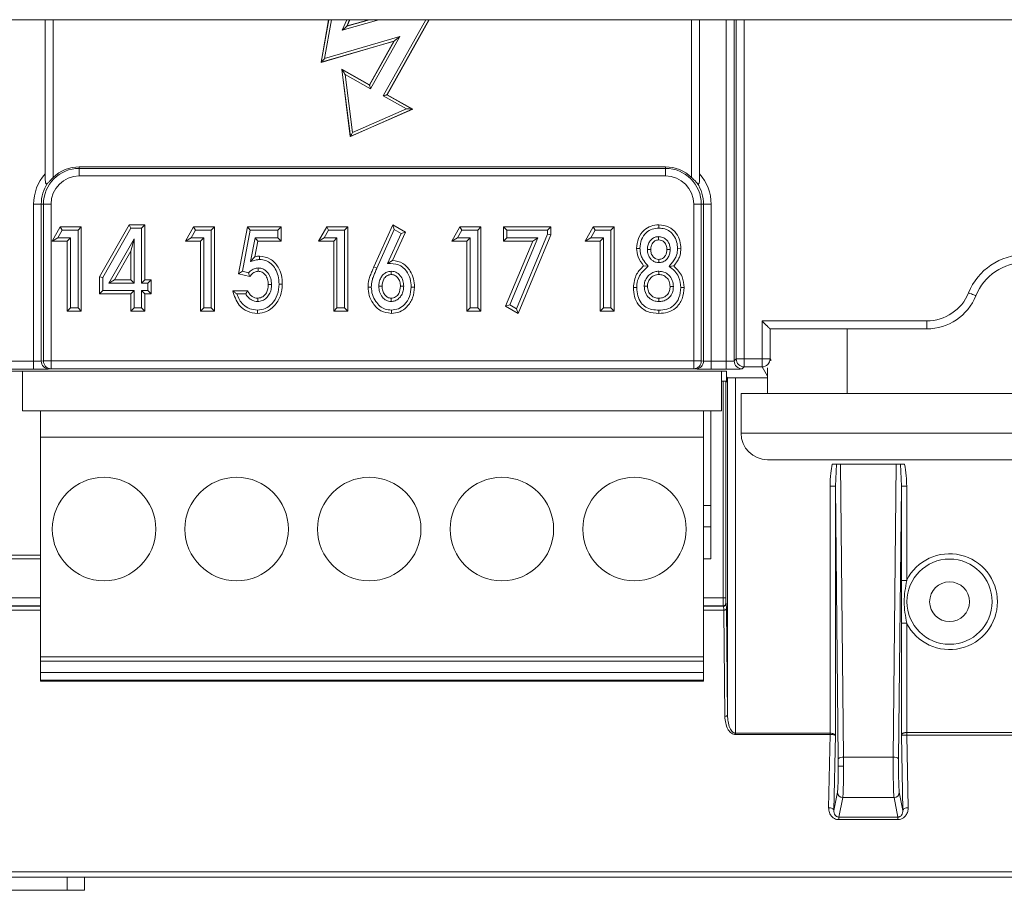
# Model space of a CAD drawing. Header units: millimetres. Extents: x 240 to 2023, y 154 to 1434.
# Tile 16 of 51: x 371 to 408, y 575 to 608. Entities that reach past the tile are written whole.
import ezdxf

# ---------------------------------------------------------------- set-up
doc = ezdxf.new("R2010")
doc.units = ezdxf.units.MM
doc.header["$LTSCALE"] = 7.5

msp = doc.modelspace()

# ---------------------------------------------------------------- linework, layer by layer
at = {"color": 7, "linetype": 'Continuous', "lineweight": 15}
for p, q in [((549.997, 607.863), (259.997, 607.863)), ((372.121, 607.863), (372.121, 602.053)), ((382.806, 607.863), (382.521, 606.256)), ((383.507, 607.629), (383.603, 607.863)), ((384.319, 607.863), (383.507, 607.629)), ((385.011, 605.033), (386.598, 607.863)), ((396.793, 602.053), (396.793, 607.863)), ((383.495, 607.618), (383.507, 607.629)), ((382.521, 606.256), (385.267, 607.049)), ((385.281, 607.06), (382.53, 606.266)), ((382.656, 606.406), (385.488, 607.224)), ((385.267, 607.049), (384.346, 605.406)), ((384.348, 605.396), (385.281, 607.06)), ((385.488, 607.224), (384.387, 605.26)), ((385.281, 607.06), (385.267, 607.049)), ((382.53, 606.266), (382.521, 606.256)), ((384.346, 605.406), (383.3, 605.993)), ((383.308, 605.98), (383.3, 605.993)), ((383.3, 605.993), (383.625, 603.456)), ((383.308, 605.98), (384.348, 605.396)), ((383.631, 603.466), (383.308, 605.98)), ((384.387, 605.26), (383.433, 605.795)), ((383.433, 605.795), (383.713, 603.611)), ((384.348, 605.396), (384.346, 605.406)), ((385.737, 604.503), (384.865, 604.992)), ((385.001, 605.03), (385.011, 605.033)), ((385.001, 605.03), (385.96, 604.493)), ((385.976, 604.492), (385.011, 605.033)), ((383.625, 603.456), (385.976, 604.492)), ((385.96, 604.493), (383.631, 603.466)), ((383.713, 603.611), (385.737, 604.503)), ((385.96, 604.493), (385.976, 604.492)), ((383.631, 603.466), (383.625, 603.456)), ((373.407, 602.259), (373.407, 602.316)), ((395.507, 602.316), (373.407, 602.316)), ((373.407, 602.259), (373.407, 601.972)), ((373.407, 602.259), (395.507, 602.259)), ((395.507, 602.259), (395.507, 602.316)), ((395.507, 602.259), (395.507, 601.972)), ((395.507, 601.972), (373.407, 601.972)), ((371.685, 594.991), (371.685, 600.908)), ((371.972, 600.908), (371.685, 600.908)), ((371.972, 600.908), (371.972, 594.998)), ((372.056, 600.908), (371.972, 600.908)), ((372.056, 595.003), (372.056, 600.908)), ((372.056, 600.908), (372.343, 600.908)), ((372.343, 600.908), (372.343, 595.003)), ((396.571, 595.003), (396.571, 600.908)), ((396.858, 600.908), (396.571, 600.908)), ((396.858, 600.908), (396.858, 595.003)), ((396.858, 600.908), (396.942, 600.908)), ((396.942, 594.998), (396.942, 600.908)), ((397.229, 600.908), (396.942, 600.908)), ((397.229, 600.908), (397.229, 594.991)), ((372.383, 599.521), (372.689, 600.05)), ((372.597, 599.645), (372.76, 599.927)), ((372.76, 599.927), (372.689, 600.05)), ((372.689, 600.05), (373.482, 600.05)), ((372.76, 599.927), (373.358, 599.927)), ((373.358, 599.927), (373.482, 600.05)), ((373.358, 599.927), (373.358, 596.999)), ((373.482, 600.05), (373.482, 596.875)), ((374.166, 598.176), (375.283, 600.132)), ((374.289, 598.143), (375.355, 600.008)), ((375.355, 600.008), (375.283, 600.132)), ((375.283, 600.132), (375.875, 600.132)), ((375.355, 600.008), (375.752, 600.008)), ((375.752, 600.008), (375.875, 600.132)), ((375.752, 600.008), (375.752, 597.932)), ((375.875, 600.132), (375.875, 598.056)), ((377.406, 599.521), (377.712, 600.05)), ((377.62, 599.645), (377.783, 599.927)), ((377.783, 599.927), (377.712, 600.05)), ((377.712, 600.05), (378.505, 600.05)), ((377.783, 599.927), (378.381, 599.927)), ((378.381, 599.927), (378.505, 600.05)), ((378.381, 599.927), (378.381, 596.999)), ((378.505, 600.05), (378.505, 596.875)), ((379.414, 598.289), (379.744, 600.05)), ((379.556, 598.379), (379.846, 599.927)), ((379.846, 599.927), (379.744, 600.05)), ((379.744, 600.05), (381.02, 600.05)), ((379.846, 599.927), (380.897, 599.927)), ((380.897, 599.927), (381.02, 600.05)), ((380.897, 599.927), (380.897, 599.645)), ((381.02, 600.05), (381.02, 599.521)), ((382.429, 599.521), (382.735, 600.05)), ((382.643, 599.645), (382.806, 599.927)), ((382.806, 599.927), (382.735, 600.05)), ((382.735, 600.05), (383.528, 600.05)), ((382.806, 599.927), (383.404, 599.927)), ((383.404, 599.927), (383.528, 600.05)), ((383.404, 599.927), (383.404, 596.999)), ((383.528, 600.05), (383.528, 596.875)), ((384.515, 598.547), (385.226, 600.132)), ((384.627, 598.496), (385.283, 599.957)), ((385.283, 599.957), (385.226, 600.132)), ((385.226, 600.132), (385.699, 599.861)), ((385.283, 599.957), (385.541, 599.81)), ((387.452, 599.521), (387.758, 600.05)), ((387.666, 599.645), (387.829, 599.927)), ((387.829, 599.927), (387.758, 600.05)), ((387.758, 600.05), (388.551, 600.05)), ((387.829, 599.927), (388.427, 599.927)), ((388.427, 599.927), (388.551, 600.05)), ((388.427, 599.927), (388.427, 596.999)), ((388.551, 600.05), (388.551, 596.875)), ((389.521, 599.927), (389.397, 600.05)), ((389.397, 600.05), (391.188, 600.05)), ((389.397, 599.521), (389.397, 600.05)), ((389.521, 599.927), (391.065, 599.927)), ((389.521, 599.645), (389.521, 599.927)), ((391.065, 599.927), (391.188, 600.05)), ((391.065, 599.927), (391.065, 599.779)), ((391.188, 600.05), (391.188, 599.755)), ((392.475, 599.521), (392.781, 600.05)), ((392.689, 599.645), (392.852, 599.927)), ((392.852, 599.927), (392.781, 600.05)), ((392.781, 600.05), (393.574, 600.05)), ((392.852, 599.927), (393.45, 599.927)), ((393.45, 599.927), (393.574, 600.05)), ((393.45, 599.927), (393.45, 596.999)), ((393.574, 600.05), (393.574, 596.875)), ((395.259, 600.008), (395.259, 600.132)), ((372.597, 599.645), (372.383, 599.521)), ((373.076, 599.645), (372.597, 599.645)), ((373.076, 599.645), (372.952, 599.521)), ((373.076, 596.999), (373.076, 599.645)), ((375.469, 599.601), (374.516, 597.932)), ((375.469, 599.601), (375.346, 599.136)), ((375.469, 597.932), (375.469, 599.601)), ((377.62, 599.645), (377.406, 599.521)), ((378.099, 599.645), (377.62, 599.645)), ((378.099, 599.645), (377.976, 599.521)), ((378.099, 596.999), (378.099, 599.645)), ((380.032, 599.645), (379.865, 598.743)), ((380.897, 599.645), (380.032, 599.645)), ((380.032, 599.645), (380.134, 599.521)), ((380.897, 599.645), (381.02, 599.521)), ((382.643, 599.645), (382.429, 599.521)), ((383.122, 599.645), (382.643, 599.645)), ((383.122, 599.645), (382.999, 599.521)), ((383.122, 596.999), (383.122, 599.645)), ((385.541, 599.81), (385.03, 598.671)), ((385.699, 599.861), (385.218, 598.788)), ((385.541, 599.81), (385.699, 599.861)), ((387.666, 599.645), (387.452, 599.521)), ((388.145, 599.645), (387.666, 599.645)), ((388.145, 599.645), (388.022, 599.521)), ((388.145, 596.999), (388.145, 599.645)), ((389.521, 599.645), (389.397, 599.521)), ((390.691, 599.645), (389.521, 599.645)), ((389.637, 597.114), (390.691, 599.645)), ((391.065, 599.779), (389.895, 596.97)), ((391.188, 599.755), (389.956, 596.794)), ((390.691, 599.645), (390.506, 599.521)), ((391.065, 599.779), (391.188, 599.755)), ((392.689, 599.645), (392.475, 599.521)), ((393.168, 599.645), (392.689, 599.645)), ((393.168, 599.645), (393.045, 599.521)), ((393.168, 596.999), (393.168, 599.645)), ((395.246, 599.686), (395.247, 599.562)), ((372.952, 599.521), (372.383, 599.521)), ((372.952, 596.875), (372.952, 599.521)), ((377.976, 599.521), (377.406, 599.521)), ((377.976, 596.875), (377.976, 599.521)), ((380.134, 599.521), (380.024, 598.921)), ((381.02, 599.521), (380.134, 599.521)), ((382.999, 599.521), (382.429, 599.521)), ((382.999, 596.875), (382.999, 599.521)), ((388.022, 599.521), (387.452, 599.521)), ((388.022, 596.875), (388.022, 599.521)), ((390.506, 599.521), (389.397, 599.521)), ((389.481, 597.06), (390.506, 599.521)), ((393.045, 599.521), (392.475, 599.521)), ((393.045, 596.875), (393.045, 599.521)), ((394.826, 599.201), (394.95, 599.201)), ((395.684, 599.206), (395.56, 599.206)), ((395.966, 599.232), (396.089, 599.233)), ((375.346, 599.136), (374.728, 598.056)), ((375.346, 598.056), (375.346, 599.136)), ((379.865, 598.743), (380.024, 598.921)), ((385.03, 598.671), (385.218, 598.788)), ((395.254, 598.706), (395.255, 598.829)), ((380.152, 598.505), (380.154, 598.381)), ((384.627, 598.496), (384.515, 598.547)), ((394.858, 598.573), (394.684, 598.585)), ((395.641, 598.566), (395.817, 598.585)), ((374.289, 598.143), (374.166, 598.176)), ((374.166, 597.527), (374.166, 598.176)), ((374.289, 597.65), (374.289, 598.143)), ((374.516, 597.932), (374.728, 598.056)), ((374.728, 598.056), (375.346, 598.056)), ((375.469, 597.932), (375.346, 598.056)), ((375.752, 597.932), (375.875, 598.056)), ((375.875, 598.056), (376.119, 598.056)), ((375.996, 597.932), (376.119, 598.056)), ((376.119, 598.056), (376.119, 597.527)), ((379.556, 598.379), (379.414, 598.289)), ((379.83, 598.179), (379.414, 598.289)), ((379.785, 598.318), (379.556, 598.379)), ((385.161, 598.383), (385.162, 598.259)), ((395.262, 598.383), (395.262, 598.259)), ((374.516, 597.932), (375.469, 597.932)), ((375.752, 597.932), (375.996, 597.932)), ((375.996, 597.932), (375.996, 597.65)), ((380.655, 597.879), (380.532, 597.879)), ((380.938, 597.899), (381.061, 597.899)), ((384.416, 597.785), (384.293, 597.787)), ((384.699, 597.815), (384.822, 597.815)), ((385.638, 597.815), (385.514, 597.815)), ((385.92, 597.782), (386.043, 597.782)), ((394.422, 597.765), (394.298, 597.765)), ((394.704, 597.816), (394.827, 597.816)), ((395.806, 597.804), (395.682, 597.803)), ((396.088, 597.765), (396.211, 597.765)), ((374.289, 597.65), (374.166, 597.527)), ((375.346, 597.527), (374.166, 597.527)), ((375.469, 597.65), (374.289, 597.65)), ((375.469, 597.65), (375.346, 597.527)), ((375.346, 596.875), (375.346, 597.527)), ((375.469, 596.999), (375.469, 597.65)), ((375.752, 597.65), (375.875, 597.527)), ((375.996, 597.65), (375.752, 597.65)), ((375.752, 597.65), (375.752, 596.999)), ((376.119, 597.527), (375.875, 597.527)), ((375.875, 597.527), (375.875, 596.875)), ((375.996, 597.65), (376.119, 597.527)), ((379.189, 597.649), (379.758, 597.649)), ((379.347, 597.525), (379.681, 597.525)), ((380.136, 597.24), (380.136, 597.364)), ((385.164, 597.24), (385.164, 597.364)), ((395.258, 597.24), (395.257, 597.364)), ((373.076, 596.999), (372.952, 596.875)), ((373.358, 596.999), (373.076, 596.999)), ((373.358, 596.999), (373.482, 596.875)), ((375.469, 596.999), (375.346, 596.875)), ((375.752, 596.999), (375.469, 596.999)), ((375.752, 596.999), (375.875, 596.875)), ((378.099, 596.999), (377.976, 596.875)), ((378.381, 596.999), (378.099, 596.999)), ((378.381, 596.999), (378.505, 596.875)), ((383.122, 596.999), (382.999, 596.875)), ((383.404, 596.999), (383.122, 596.999)), ((383.404, 596.999), (383.528, 596.875)), ((388.145, 596.999), (388.022, 596.875)), ((388.427, 596.999), (388.145, 596.999)), ((388.427, 596.999), (388.551, 596.875)), ((389.637, 597.114), (389.481, 597.06)), ((389.956, 596.794), (389.481, 597.06)), ((389.895, 596.97), (389.637, 597.114)), ((389.895, 596.97), (389.956, 596.794)), ((393.168, 596.999), (393.045, 596.875)), ((393.45, 596.999), (393.168, 596.999)), ((393.45, 596.999), (393.574, 596.875)), ((373.482, 596.875), (372.952, 596.875)), ((375.875, 596.875), (375.346, 596.875)), ((378.505, 596.875), (377.976, 596.875)), ((383.528, 596.875), (382.999, 596.875)), ((385.172, 596.917), (385.173, 596.794)), ((388.551, 596.875), (388.022, 596.875)), ((393.574, 596.875), (393.045, 596.875)), ((395.261, 596.917), (395.261, 596.794)), ((399.148, 596.508), (405.357, 596.508)), ((399.148, 595.078), (399.148, 596.508)), ((399.448, 596.208), (399.448, 595.078)), ((405.357, 596.208), (399.448, 596.208)), ((405.357, 596.208), (405.357, 596.508)), ((398.1, 595.001), (398.177, 595.078)), ((398.177, 595.078), (398.477, 595.078)), ((398.477, 595.078), (399.148, 595.078)), ((398.477, 594.778), (398.477, 595.078)), ((399.448, 595.078), (399.148, 595.078)), ((399.148, 594.778), (399.148, 595.078)), ((370.493, 594.991), (371.685, 594.991)), ((371.685, 594.991), (371.685, 594.691)), ((371.972, 594.998), (372.056, 595.003)), ((372.056, 595.003), (372.343, 595.003)), ((372.343, 594.703), (372.259, 594.698)), ((372.343, 595.003), (396.571, 595.003)), ((372.343, 595.003), (372.343, 594.703)), ((396.571, 594.703), (372.343, 594.703)), ((396.571, 594.703), (396.571, 595.003)), ((396.858, 595.003), (396.571, 595.003)), ((396.655, 594.698), (396.571, 594.703)), ((396.858, 595.003), (396.942, 594.998)), ((397.229, 594.991), (397.229, 594.691)), ((397.229, 594.991), (397.8, 594.991)), ((397.8, 594.991), (397.8, 594.691)), ((398.477, 594.778), (398.4, 594.701)), ((399.148, 594.778), (398.477, 594.778)), ((399.357, 594.429), (399.148, 594.778)), ((399.357, 593.778), (399.357, 594.745)), ((304.686, 594.618), (397.807, 594.618)), ((371.685, 594.691), (370.493, 594.691)), ((371.259, 594.618), (371.259, 593.122)), ((397.8, 594.691), (397.229, 594.691)), ((397.619, 594.618), (397.619, 593.122)), ((397.807, 594.618), (397.807, 594.405)), ((397.807, 594.405), (397.843, 594.37)), ((397.807, 594.405), (397.807, 594.205)), ((397.843, 581.652), (397.843, 594.37)), ((398.143, 594.364), (399.357, 594.364)), ((398.143, 594.364), (398.143, 580.971)), ((397.68, 594.234), (397.619, 594.234)), ((397.68, 586.069), (397.68, 594.234)), ((397.78, 594.232), (397.78, 586.069)), ((397.807, 594.205), (397.78, 594.232)), ((398.357, 592.278), (398.357, 593.778)), ((448.357, 593.778), (398.357, 593.778)), ((371.259, 593.122), (371.939, 593.122)), ((371.939, 593.122), (371.939, 592.122)), ((371.939, 593.122), (396.939, 593.122)), ((396.939, 593.122), (396.939, 592.122)), ((396.939, 593.122), (397.619, 593.122)), ((397.217, 587.548), (397.217, 593.122)), ((371.939, 592.122), (396.939, 592.122)), ((371.939, 583.852), (371.939, 592.122)), ((396.939, 592.122), (396.939, 583.852)), ((398.357, 592.278), (410.607, 592.278)), ((410.607, 591.278), (399.357, 591.278)), ((404.523, 591.113), (401.792, 591.113)), ((401.952, 591.11), (401.914, 590.281)), ((402.106, 591.107), (402.219, 580.063)), ((402.106, 591.107), (404.209, 591.107)), ((404.096, 580.063), (404.209, 591.107)), ((404.401, 590.281), (404.362, 591.11)), ((401.714, 590.281), (401.914, 590.281)), ((401.714, 580.971), (401.714, 590.281)), ((402.019, 580.007), (401.914, 590.281)), ((401.914, 590.281), (401.914, 580.891)), ((404.401, 590.281), (404.296, 580.007)), ((404.401, 586.731), (404.401, 590.281)), ((404.401, 590.281), (404.601, 590.281)), ((404.601, 590.281), (404.601, 586.731)), ((396.939, 589.548), (397.217, 589.548)), ((370.379, 587.678), (371.939, 587.678)), ((371.939, 587.548), (370.379, 587.548)), ((397.217, 587.548), (396.939, 587.548)), ((404.401, 586.731), (404.601, 586.731)), ((397.78, 586.069), (397.68, 586.069)), ((397.783, 585.869), (397.797, 585.856)), ((370.379, 585.756), (371.939, 585.756)), ((396.939, 585.756), (397.697, 585.756)), ((397.697, 585.756), (397.683, 585.769)), ((397.743, 581.602), (397.702, 585.606)), ((397.802, 585.656), (397.843, 581.652)), ((404.401, 580.891), (404.401, 585.122)), ((404.401, 585.122), (404.601, 585.122)), ((404.601, 585.122), (404.601, 580.998)), ((371.939, 583.852), (396.939, 583.852)), ((371.939, 583.852), (371.939, 583.686)), ((396.939, 583.686), (371.939, 583.686)), ((371.939, 583.686), (371.939, 583.26)), ((396.939, 583.852), (396.939, 583.686)), ((396.939, 583.686), (396.939, 583.26)), ((371.939, 583.26), (396.939, 583.26)), ((371.939, 583.26), (371.939, 582.964)), ((396.939, 582.964), (396.939, 583.26)), ((371.939, 582.964), (396.939, 582.964)), ((371.939, 582.964), (371.939, 582.931)), ((371.939, 582.931), (396.939, 582.931)), ((396.939, 582.964), (396.939, 582.931)), ((398.143, 580.971), (398.143, 580.921)), ((398.143, 580.971), (401.713, 580.971)), ((401.713, 580.971), (401.713, 580.921)), ((401.713, 580.971), (401.714, 580.971)), ((404.601, 580.998), (404.602, 580.998)), ((404.602, 580.998), (442.812, 580.998)), ((404.602, 580.898), (404.602, 580.998)), ((401.713, 580.921), (398.143, 580.921)), ((401.657, 578.16), (401.713, 580.921)), ((401.714, 580.921), (401.713, 580.921)), ((401.914, 580.891), (401.857, 578.06)), ((404.458, 578.06), (404.401, 580.891)), ((404.602, 580.898), (404.601, 580.898)), ((404.602, 580.898), (404.658, 578.16)), ((442.812, 580.898), (404.602, 580.898)), ((402.219, 580.063), (402.221, 579.725)), ((402.219, 580.063), (404.096, 580.063)), ((402.221, 579.725), (402.021, 579.725)), ((401.857, 578.06), (401.992, 578.741)), ((404.323, 578.741), (404.458, 578.06)), ((402.192, 578.544), (402.046, 577.808)), ((404.123, 578.544), (402.192, 578.544)), ((404.269, 577.808), (404.123, 578.544)), ((402.046, 577.808), (404.269, 577.808)), ((402.046, 577.711), (402.046, 577.808)), ((404.269, 577.711), (402.046, 577.711)), ((404.269, 577.711), (404.269, 577.808)), ((285.107, 575.548), (450.721, 575.548)), ((449.408, 575.748), (286.507, 575.748)), ((372.95, 575.548), (372.95, 575.048)), ((373.601, 575.548), (373.601, 575.048)), ((361.601, 575.048), (373.601, 575.048))]:
    msp.add_line(p, q, dxfattribs=at)
at = {"color": 106, "linetype": 'Continuous', "lineweight": 15}
for p, q in [((372.421, 607.863), (372.421, 601.914)), ((382.53, 606.266), (382.813, 607.863)), ((382.915, 607.863), (382.656, 606.406)), ((384.705, 607.863), (383.323, 607.464)), ((383.323, 607.464), (383.488, 607.863)), ((383.495, 607.618), (384.345, 607.863)), ((383.596, 607.863), (383.495, 607.618)), ((384.865, 604.992), (386.475, 607.863)), ((386.59, 607.863), (385.001, 605.03)), ((396.493, 601.914), (396.493, 607.863)), ((397.8, 594.991), (397.8, 607.863)), ((398.1, 607.863), (398.1, 595.001)), ((398.177, 595.078), (398.177, 607.863)), ((398.477, 607.863), (398.477, 595.078)), ((402.357, 596.208), (402.357, 593.778)), ((399.448, 595.078), (399.487, 595.013)), ((399.357, 594.429), (399.357, 594.429)), ((397.217, 588.748), (396.939, 588.748)), ((370.379, 586.069), (371.939, 586.069)), ((396.939, 586.069), (397.68, 586.069)), ((371.939, 585.769), (370.379, 585.769)), ((371.939, 585.606), (370.379, 585.606)), ((397.683, 585.769), (396.939, 585.769)), ((397.702, 585.606), (396.939, 585.606))]:
    msp.add_line(p, q, dxfattribs=at)
at = {"color": 7, "linetype": 'Continuous', "lineweight": 15, "flags": 128}
for points in [[(394.544, 599.242), (394.475, 599.242), (394.42, 599.242)], [(380.2, 598.828), (380.2, 598.897), (380.2, 598.951)], [(407.211, 597.458), (407.206, 597.46), (407.19, 597.467), (407.164, 597.477), (407.13, 597.491), (407.087, 597.508), (407.039, 597.528), (406.987, 597.549), (406.933, 597.571)], [(380.122, 596.917), (380.122, 596.848), (380.122, 596.794)], [(397.802, 585.656), (397.8, 585.646), (397.794, 585.637), (397.785, 585.628), (397.773, 585.621), (397.758, 585.615), (397.74, 585.61), (397.722, 585.607), (397.702, 585.606)], [(397.843, 581.652), (397.841, 581.642), (397.835, 581.633), (397.825, 581.624), (397.813, 581.617), (397.798, 581.611), (397.781, 581.606), (397.762, 581.603), (397.743, 581.602)], [(401.714, 580.971), (401.714, 580.965), (401.714, 580.958), (401.714, 580.952), (401.714, 580.945), (401.714, 580.939), (401.714, 580.933), (401.714, 580.927), (401.714, 580.921)], [(404.601, 580.898), (404.601, 580.909), (404.601, 580.921), (404.601, 580.934), (404.601, 580.946), (404.601, 580.959), (404.601, 580.972), (404.601, 580.985), (404.601, 580.998)], [(401.657, 578.16), (401.695, 578.158), (401.732, 578.152), (401.766, 578.143), (401.796, 578.13), (401.821, 578.115), (401.84, 578.098), (401.852, 578.08), (401.857, 578.06)], [(404.658, 578.16), (404.619, 578.158), (404.582, 578.152), (404.548, 578.143), (404.518, 578.13), (404.493, 578.115), (404.475, 578.098), (404.463, 578.08), (404.458, 578.06)]]:
    msp.add_lwpolyline(points, dxfattribs=at)
at = {"color": 7, "linetype": 'Continuous', "lineweight": 15}
for centre, radius in [((374.339, 588.664), 1.95), ((379.339, 588.664), 1.95), ((384.339, 588.664), 1.95), ((389.339, 588.664), 1.95), ((394.339, 588.664), 1.95), ((406.217, 585.927), 1.606), ((406.217, 585.927), 0.75)]:
    msp.add_circle(centre, radius, dxfattribs=at)
for centre, radius, start, end in [((373.407, 600.908), 1.351, 90, 180), ((373.407, 600.908), 1.408, 90, 134.4379), ((395.507, 600.908), 1.408, 45.5621, 90), ((395.507, 600.908), 1.351, 0, 90), ((373.407, 600.908), 1.722, 138.3143, 180), ((373.407, 600.908), 1.064, 90, 180), ((395.507, 600.908), 1.064, 0, 90), ((395.507, 600.908), 1.722, 0, 41.6857), ((373.407, 600.908), 1.435, 146.591, 180), ((395.507, 600.908), 1.435, 0, 33.409), ((409.065, 596.708), 2.3, 90, 157.9757), ((409.065, 596.708), 2, 90, 157.9757), ((405.357, 598.208), 1.7, 270, 337.9757), ((405.357, 598.208), 2, 270, 337.9757), ((398.477, 595.078), 0.3, 180.0212, 269.9805), ((399.148, 595.078), 0.3, 270.0081, 359.9847), ((372.267, 594.994), 0.295, 179.0941, 268.3538), ((372.351, 594.998), 0.295, 179.0952, 268.3563), ((396.562, 594.998), 0.295, 271.6434, 0.9053), ((396.647, 594.994), 0.295, 271.6464, 0.9049), ((398.4, 595.001), 0.3, 180.0195, 269.9793), ((399.357, 592.278), 1, 180, 270), ((406.217, 585.927), 1.806, 206.4545, 153.5455), ((397.683, 585.869), 0.1, 270.0275, 359.9735), ((397.696, 585.856), 0.1, 270.0189, 359.9821), ((402.177, 579.828), 0.239, 79.9615, 131.4592), ((404.137, 579.828), 0.239, 48.5408, 100.0386), ((402.192, 578.744), 0.2, 180.83, 270.0116), ((404.123, 578.744), 0.2, 269.9884, 359.17)]:
    msp.add_arc(centre, radius, start, end, dxfattribs=at)
for points, knots in [([(383.495, 607.618), (383.494, 607.617), (383.492, 607.616), (383.481, 607.606), (383.465, 607.591), (383.415, 607.546), (383.365, 607.502), (383.323, 607.464)], [0, 0, 0, 0, 0.069642, 0.153589, 0.258185, 0.384883, 1, 1, 1, 1]), ([(385.488, 607.224), (385.438, 607.184), (385.379, 607.137), (385.318, 607.089), (385.299, 607.074), (385.288, 607.066), (385.283, 607.061), (385.282, 607.06), (385.281, 607.06)], [0, 0, 0, 0, 0.628764, 0.755411, 0.857523, 0.912503, 0.959066, 1, 1, 1, 1]), ([(382.656, 606.406), (382.625, 606.372), (382.588, 606.33), (382.551, 606.29), (382.539, 606.276), (382.532, 606.268), (382.53, 606.266), (382.53, 606.266)], [0, 0, 0, 0, 0.591619, 0.718691, 0.827691, 0.919863, 1, 1, 1, 1]), ([(383.433, 605.795), (383.403, 605.84), (383.366, 605.894), (383.33, 605.948), (383.318, 605.965), (383.31, 605.977), (383.309, 605.979), (383.308, 605.98)], [0, 0, 0, 0, 0.611322, 0.738078, 0.843375, 0.928617, 1, 1, 1, 1]), ([(384.387, 605.26), (384.381, 605.279), (384.371, 605.316), (384.359, 605.359), (384.352, 605.383), (384.349, 605.394), (384.349, 605.396), (384.348, 605.396)], [0, 0, 0, 0, 0.309797, 0.615567, 0.758425, 0.885822, 1, 1, 1, 1]), ([(385.001, 605.03), (385, 605.03), (384.997, 605.029), (384.978, 605.024), (384.949, 605.016), (384.909, 605.005), (384.88, 604.996), (384.865, 604.992)], [0, 0, 0, 0, 0.14698, 0.3167, 0.510817, 0.757991, 1, 1, 1, 1]), ([(385.96, 604.493), (385.959, 604.493), (385.957, 604.493), (385.943, 604.494), (385.921, 604.495), (385.856, 604.498), (385.791, 604.501), (385.737, 604.503)], [0, 0, 0, 0, 0.071082, 0.156113, 0.261268, 0.388008, 1, 1, 1, 1]), ([(383.631, 603.466), (383.632, 603.467), (383.633, 603.468), (383.639, 603.48), (383.649, 603.497), (383.672, 603.539), (383.695, 603.58), (383.713, 603.611)], [0, 0, 0, 0, 0.0980597, 0.2102403, 0.3409307, 0.4899697, 1, 1, 1, 1]), ([(372.209, 601.698), (372.202, 601.692), (372.188, 601.679), (372.17, 601.672), (372.157, 601.674), (372.145, 601.686), (372.133, 601.718), (372.122, 601.802), (372.121, 601.92), (372.121, 602.016), (372.121, 602.053)], [0, 0, 0, 0, 0.073418, 0.131369, 0.17935, 0.227222, 0.301491, 0.444953, 0.784542, 1, 1, 1, 1]), ([(372.421, 601.914), (372.374, 601.866), (372.298, 601.789), (372.233, 601.723), (372.209, 601.698)], [0, 0, 0, 0, 0.622523, 1, 1, 1, 1]), ([(396.705, 601.698), (396.673, 601.73), (396.608, 601.798), (396.532, 601.874), (396.493, 601.914)], [0, 0, 0, 0, 0.479954, 1, 1, 1, 1]), ([(396.793, 602.053), (396.793, 601.972), (396.794, 601.851), (396.785, 601.728), (396.769, 601.687), (396.758, 601.674), (396.743, 601.672), (396.725, 601.68), (396.712, 601.692), (396.705, 601.698)], [0, 0, 0, 0, 0.473418, 0.699531, 0.767368, 0.819342, 0.871622, 0.931995, 1, 1, 1, 1]), ([(394.42, 599.242), (394.433, 599.37), (394.458, 599.626), (394.667, 599.932), (394.956, 600.107), (395.158, 600.123), (395.259, 600.132)], [0, 0, 0, 0, 0.280128, 0.559446, 0.779573, 1, 1, 1, 1]), ([(394.544, 599.242), (394.555, 599.355), (394.576, 599.577), (394.754, 599.838), (394.999, 599.987), (395.171, 600.001), (395.259, 600.008)], [0, 0, 0, 0, 0.28768, 0.56297, 0.777205, 1, 1, 1, 1]), ([(395.259, 600.132), (395.387, 600.117), (395.645, 600.088), (395.918, 599.833), (396.064, 599.535), (396.081, 599.334), (396.089, 599.233)], [0, 0, 0, 0, 0.279416, 0.55852, 0.779252, 1, 1, 1, 1]), ([(395.259, 600.008), (395.332, 600.003), (395.477, 599.994), (395.674, 599.892), (395.832, 599.724), (395.944, 599.498), (395.959, 599.321), (395.966, 599.232)], [0, 0, 0, 0, 0.188087, 0.368623, 0.550375, 0.773129, 1, 1, 1, 1]), ([(395.246, 599.686), (395.202, 599.682), (395.108, 599.673), (394.985, 599.599), (394.891, 599.485), (394.834, 599.348), (394.829, 599.248), (394.826, 599.201)], [0, 0, 0, 0, 0.185967, 0.39041, 0.583474, 0.801585, 1, 1, 1, 1]), ([(395.247, 599.562), (395.198, 599.555), (395.1, 599.54), (394.974, 599.404), (394.959, 599.278), (394.95, 599.201)], [0, 0, 0, 0, 0.279903, 0.56057, 1, 1, 1, 1]), ([(395.684, 599.206), (395.682, 599.247), (395.677, 599.333), (395.632, 599.46), (395.544, 599.581), (395.408, 599.671), (395.299, 599.681), (395.246, 599.686)], [0, 0, 0, 0, 0.169205, 0.355332, 0.54882, 0.785504, 1, 1, 1, 1]), ([(395.56, 599.206), (395.556, 599.256), (395.549, 599.355), (395.473, 599.477), (395.365, 599.552), (395.286, 599.559), (395.247, 599.562)], [0, 0, 0, 0, 0.280334, 0.559763, 0.779672, 1, 1, 1, 1]), ([(394.684, 598.585), (394.601, 598.695), (394.451, 598.891), (394.43, 599.135), (394.42, 599.242)], [0, 0, 0, 0, 0.55957, 1, 1, 1, 1]), ([(394.858, 598.573), (394.797, 598.641), (394.699, 598.748), (394.603, 598.923), (394.553, 599.079), (394.547, 599.187), (394.544, 599.242)], [0, 0, 0, 0, 0.357948, 0.572797, 0.783595, 1, 1, 1, 1]), ([(394.826, 599.201), (394.831, 599.138), (394.842, 599.007), (394.932, 598.857), (395.042, 598.762), (395.146, 598.714), (395.22, 598.708), (395.254, 598.706)], [0, 0, 0, 0, 0.258513, 0.539964, 0.692105, 0.859043, 1, 1, 1, 1]), ([(394.95, 599.201), (394.953, 599.151), (394.961, 599.051), (395.035, 598.928), (395.137, 598.843), (395.216, 598.834), (395.255, 598.829)], [0, 0, 0, 0, 0.280403, 0.560056, 0.780145, 1, 1, 1, 1]), ([(395.254, 598.706), (395.301, 598.709), (395.397, 598.718), (395.524, 598.796), (395.619, 598.914), (395.676, 599.055), (395.681, 599.157), (395.684, 599.206)], [0, 0, 0, 0, 0.187238, 0.391811, 0.584778, 0.800912, 1, 1, 1, 1]), ([(395.255, 598.829), (395.306, 598.837), (395.408, 598.852), (395.537, 598.996), (395.551, 599.126), (395.56, 599.206)], [0, 0, 0, 0, 0.279797, 0.560329, 1, 1, 1, 1]), ([(395.966, 599.232), (395.959, 599.149), (395.948, 599.013), (395.859, 598.841), (395.757, 598.704), (395.681, 598.613), (395.641, 598.566)], [0, 0, 0, 0, 0.325495, 0.532761, 0.755944, 1, 1, 1, 1]), ([(396.089, 599.233), (396.084, 599.151), (396.074, 599.016), (396.003, 598.842), (395.917, 598.708), (395.851, 598.626), (395.817, 598.585)], [0, 0, 0, 0, 0.339526, 0.559512, 0.779756, 1, 1, 1, 1]), ([(379.865, 598.743), (379.933, 598.767), (380.042, 598.805), (380.156, 598.822), (380.2, 598.828)], [0, 0, 0, 0, 0.618458, 1, 1, 1, 1]), ([(380.024, 598.921), (380.056, 598.93), (380.114, 598.947), (380.173, 598.95), (380.2, 598.951)], [0, 0, 0, 0, 0.55998, 1, 1, 1, 1]), ([(380.2, 598.951), (380.342, 598.93), (380.628, 598.886), (380.903, 598.573), (381.043, 598.234), (381.055, 598.011), (381.061, 597.899)], [0, 0, 0, 0, 0.278469, 0.558092, 0.778846, 1, 1, 1, 1]), ([(380.2, 598.828), (380.281, 598.821), (380.441, 598.807), (380.649, 598.67), (380.813, 598.468), (380.922, 598.202), (380.932, 598.001), (380.938, 597.899)], [0, 0, 0, 0, 0.181947, 0.360186, 0.546552, 0.768283, 1, 1, 1, 1]), ([(385.218, 598.788), (385.353, 598.766), (385.625, 598.721), (385.884, 598.422), (386.025, 598.102), (386.037, 597.889), (386.043, 597.782)], [0, 0, 0, 0, 0.278279, 0.558185, 0.778934, 1, 1, 1, 1]), ([(380.152, 598.505), (380.102, 598.499), (380.019, 598.49), (379.92, 598.436), (379.847, 598.381), (379.806, 598.339), (379.785, 598.318)], [0, 0, 0, 0, 0.354606, 0.584267, 0.792456, 1, 1, 1, 1]), ([(380.655, 597.879), (380.65, 597.955), (380.64, 598.114), (380.543, 598.3), (380.419, 598.424), (380.294, 598.493), (380.199, 598.501), (380.152, 598.505)], [0, 0, 0, 0, 0.2555444, 0.5303976, 0.6816489, 0.8444259, 1, 1, 1, 1]), ([(384.293, 597.787), (384.299, 597.877), (384.309, 598.027), (384.376, 598.224), (384.443, 598.387), (384.491, 598.493), (384.515, 598.547)], [0, 0, 0, 0, 0.339722, 0.559758, 0.77987, 1, 1, 1, 1]), ([(384.416, 597.785), (384.422, 597.868), (384.431, 598.003), (384.493, 598.186), (384.557, 598.34), (384.604, 598.443), (384.627, 598.496)], [0, 0, 0, 0, 0.329111, 0.543039, 0.769367, 1, 1, 1, 1]), ([(385.03, 598.671), (385.172, 598.672), (385.446, 598.675), (385.743, 598.414), (385.898, 598.105), (385.913, 597.891), (385.92, 597.782)], [0, 0, 0, 0, 0.288197, 0.555457, 0.774265, 1, 1, 1, 1]), ([(394.298, 597.765), (394.319, 597.943), (394.357, 598.262), (394.584, 598.486), (394.684, 598.585)], [0, 0, 0, 0, 0.558871, 1, 1, 1, 1]), ([(394.422, 597.765), (394.428, 597.853), (394.44, 598.028), (394.574, 598.326), (394.748, 598.478), (394.858, 598.573)], [0, 0, 0, 0, 0.278725, 0.549644, 1, 1, 1, 1]), ([(395.641, 598.566), (395.716, 598.511), (395.862, 598.404), (396.046, 598.132), (396.072, 597.905), (396.088, 597.765)], [0, 0, 0, 0, 0.293536, 0.564593, 1, 1, 1, 1]), ([(395.817, 598.585), (395.944, 598.456), (396.17, 598.225), (396.199, 597.906), (396.211, 597.765)], [0, 0, 0, 0, 0.558271, 1, 1, 1, 1]), ([(379.785, 598.318), (379.793, 598.292), (379.808, 598.246), (379.823, 598.199), (379.83, 598.179)], [0, 0, 0, 0, 0.560022, 1, 1, 1, 1]), ([(380.154, 598.381), (380.109, 598.375), (380.035, 598.364), (379.949, 598.305), (379.884, 598.247), (379.848, 598.201), (379.83, 598.179)], [0, 0, 0, 0, 0.3383863, 0.5587894, 0.7793153, 1, 1, 1, 1]), ([(380.532, 597.879), (380.528, 597.945), (380.52, 598.076), (380.434, 598.239), (380.309, 598.36), (380.205, 598.374), (380.154, 598.381)], [0, 0, 0, 0, 0.280902, 0.561064, 0.780961, 1, 1, 1, 1]), ([(385.161, 598.383), (385.108, 598.377), (384.999, 598.366), (384.865, 598.268), (384.767, 598.136), (384.708, 597.981), (384.702, 597.869), (384.699, 597.815)], [0, 0, 0, 0, 0.196217, 0.398934, 0.586572, 0.801744, 1, 1, 1, 1]), ([(385.162, 598.259), (385.104, 598.248), (384.988, 598.227), (384.85, 598.054), (384.833, 597.906), (384.822, 597.815)], [0, 0, 0, 0, 0.278909, 0.559833, 1, 1, 1, 1]), ([(385.638, 597.815), (385.633, 597.886), (385.622, 598.034), (385.526, 598.206), (385.405, 598.316), (385.287, 598.374), (385.202, 598.38), (385.161, 598.383)], [0, 0, 0, 0, 0.258058, 0.535005, 0.690686, 0.85274, 1, 1, 1, 1]), ([(385.514, 597.815), (385.51, 597.874), (385.502, 597.993), (385.42, 598.139), (385.302, 598.242), (385.208, 598.254), (385.162, 598.259)], [0, 0, 0, 0, 0.280599, 0.560641, 0.780481, 1, 1, 1, 1]), ([(395.262, 598.383), (395.209, 598.379), (395.099, 598.371), (394.946, 598.296), (394.816, 598.173), (394.72, 598.009), (394.709, 597.879), (394.704, 597.816)], [0, 0, 0, 0, 0.1793763, 0.3741273, 0.5624331, 0.7853093, 1, 1, 1, 1]), ([(395.262, 598.259), (395.197, 598.252), (395.067, 598.236), (394.927, 598.113), (394.84, 597.969), (394.832, 597.867), (394.827, 597.816)], [0, 0, 0, 0, 0.279485, 0.559184, 0.779631, 1, 1, 1, 1]), ([(395.806, 597.804), (395.798, 597.883), (395.782, 598.047), (395.643, 598.242), (395.459, 598.365), (395.326, 598.377), (395.262, 598.383)], [0, 0, 0, 0, 0.268916, 0.552649, 0.782797, 1, 1, 1, 1]), ([(395.682, 597.803), (395.676, 597.868), (395.664, 597.998), (395.556, 598.15), (395.415, 598.246), (395.313, 598.255), (395.262, 598.259)], [0, 0, 0, 0, 0.2800652, 0.5596922, 0.779715, 1, 1, 1, 1]), ([(380.938, 597.899), (380.926, 597.762), (380.905, 597.49), (380.699, 597.169), (380.429, 596.952), (380.224, 596.929), (380.122, 596.917)], [0, 0, 0, 0, 0.288718, 0.570925, 0.785583, 1, 1, 1, 1]), ([(381.061, 597.899), (381.048, 597.747), (381.023, 597.445), (380.791, 597.082), (380.479, 596.835), (380.241, 596.808), (380.122, 596.794)], [0, 0, 0, 0, 0.2803617, 0.560253, 0.7802447, 1, 1, 1, 1]), ([(380.136, 597.24), (380.196, 597.247), (380.317, 597.26), (380.467, 597.368), (380.579, 597.515), (380.646, 597.69), (380.652, 597.818), (380.655, 597.879)], [0, 0, 0, 0, 0.196404, 0.395419, 0.58255, 0.799452, 1, 1, 1, 1]), ([(380.136, 597.364), (380.203, 597.376), (380.337, 597.402), (380.501, 597.599), (380.52, 597.773), (380.532, 597.879)], [0, 0, 0, 0, 0.27879, 0.559759, 1, 1, 1, 1]), ([(385.173, 596.794), (385.034, 596.814), (384.757, 596.853), (384.483, 597.145), (384.319, 597.462), (384.302, 597.678), (384.293, 597.787)], [0, 0, 0, 0, 0.2788502, 0.5585967, 0.7792642, 1, 1, 1, 1]), ([(385.172, 596.917), (385.094, 596.924), (384.939, 596.937), (384.732, 597.063), (384.567, 597.253), (384.44, 597.498), (384.424, 597.689), (384.416, 597.785)], [0, 0, 0, 0, 0.183271, 0.363182, 0.551693, 0.774456, 1, 1, 1, 1]), ([(384.699, 597.815), (384.704, 597.744), (384.715, 597.598), (384.818, 597.411), (384.972, 597.269), (385.099, 597.25), (385.164, 597.24)], [0, 0, 0, 0, 0.259132, 0.535071, 0.765194, 1, 1, 1, 1]), ([(384.822, 597.815), (384.826, 597.756), (384.834, 597.639), (384.914, 597.494), (385.026, 597.386), (385.118, 597.371), (385.164, 597.364)], [0, 0, 0, 0, 0.280543, 0.560697, 0.780836, 1, 1, 1, 1]), ([(385.164, 597.24), (385.217, 597.246), (385.326, 597.258), (385.462, 597.354), (385.565, 597.486), (385.628, 597.644), (385.635, 597.76), (385.638, 597.815)], [0, 0, 0, 0, 0.192282, 0.394669, 0.582115, 0.798454, 1, 1, 1, 1]), ([(385.164, 597.364), (385.222, 597.375), (385.34, 597.398), (385.484, 597.57), (385.503, 597.722), (385.514, 597.815)], [0, 0, 0, 0, 0.279114, 0.560253, 1, 1, 1, 1]), ([(385.92, 597.782), (385.909, 597.66), (385.887, 597.418), (385.694, 597.136), (385.448, 596.947), (385.264, 596.927), (385.172, 596.917)], [0, 0, 0, 0, 0.286979, 0.569054, 0.784287, 1, 1, 1, 1]), ([(386.043, 597.782), (386.031, 597.645), (386.006, 597.37), (385.785, 597.047), (385.497, 596.829), (385.281, 596.806), (385.173, 596.794)], [0, 0, 0, 0, 0.280143, 0.560013, 0.780081, 1, 1, 1, 1]), ([(395.261, 596.794), (395.114, 596.801), (394.821, 596.814), (394.488, 597.081), (394.323, 597.422), (394.307, 597.65), (394.298, 597.765)], [0, 0, 0, 0, 0.280501, 0.558495, 0.779099, 1, 1, 1, 1]), ([(395.261, 596.917), (395.173, 596.921), (395.003, 596.927), (394.76, 597.011), (394.571, 597.2), (394.443, 597.459), (394.429, 597.661), (394.422, 597.765)], [0, 0, 0, 0, 0.196365, 0.375575, 0.553671, 0.772823, 1, 1, 1, 1]), ([(394.704, 597.816), (394.712, 597.736), (394.729, 597.571), (394.869, 597.374), (395.059, 597.256), (395.193, 597.246), (395.258, 597.24)], [0, 0, 0, 0, 0.2691279, 0.5518966, 0.7812769, 1, 1, 1, 1]), ([(394.827, 597.816), (394.834, 597.751), (394.847, 597.62), (394.956, 597.466), (395.102, 597.376), (395.205, 597.368), (395.257, 597.364)], [0, 0, 0, 0, 0.280198, 0.559919, 0.779732, 1, 1, 1, 1]), ([(395.257, 597.364), (395.322, 597.37), (395.451, 597.381), (395.595, 597.502), (395.673, 597.651), (395.679, 597.753), (395.682, 597.803)], [0, 0, 0, 0, 0.2798824, 0.5589692, 0.7793258, 1, 1, 1, 1]), ([(395.258, 597.24), (395.31, 597.243), (395.419, 597.25), (395.575, 597.32), (395.707, 597.446), (395.793, 597.615), (395.802, 597.742), (395.806, 597.804)], [0, 0, 0, 0, 0.176191, 0.372232, 0.566237, 0.791883, 1, 1, 1, 1]), ([(396.088, 597.765), (396.074, 597.637), (396.048, 597.386), (395.848, 597.086), (395.559, 596.932), (395.363, 596.922), (395.261, 596.917)], [0, 0, 0, 0, 0.286874, 0.562356, 0.773346, 1, 1, 1, 1]), ([(396.211, 597.765), (396.196, 597.622), (396.166, 597.336), (395.933, 596.991), (395.6, 596.812), (395.374, 596.8), (395.261, 596.794)], [0, 0, 0, 0, 0.280206, 0.559621, 0.779303, 1, 1, 1, 1]), ([(379.347, 597.525), (379.317, 597.548), (379.262, 597.589), (379.211, 597.631), (379.189, 597.649)], [0, 0, 0, 0, 0.560007, 1, 1, 1, 1]), ([(380.122, 596.794), (379.993, 596.808), (379.736, 596.838), (379.353, 597.134), (379.251, 597.454), (379.189, 597.649)], [0, 0, 0, 0, 0.280464, 0.560932, 1, 1, 1, 1]), ([(380.122, 596.917), (380.023, 596.927), (379.826, 596.945), (379.593, 597.104), (379.431, 597.303), (379.375, 597.451), (379.347, 597.525)], [0, 0, 0, 0, 0.279495, 0.554602, 0.774396, 1, 1, 1, 1]), ([(379.681, 597.525), (379.695, 597.548), (379.72, 597.59), (379.747, 597.631), (379.758, 597.649)], [0, 0, 0, 0, 0.559995, 1, 1, 1, 1]), ([(379.681, 597.525), (379.709, 597.482), (379.766, 597.394), (379.884, 597.303), (380.012, 597.248), (380.095, 597.243), (380.136, 597.24)], [0, 0, 0, 0, 0.270875, 0.55691, 0.785073, 1, 1, 1, 1]), ([(379.758, 597.649), (379.779, 597.607), (379.821, 597.522), (379.916, 597.429), (380.025, 597.373), (380.099, 597.367), (380.136, 597.364)], [0, 0, 0, 0, 0.280215, 0.559862, 0.779998, 1, 1, 1, 1]), ([(399.448, 596.208), (399.445, 596.211), (399.439, 596.216), (399.398, 596.257), (399.333, 596.323), (399.246, 596.41), (399.18, 596.476), (399.148, 596.508)], [0, 0, 0, 0, 0.146864, 0.31643, 0.510563, 0.7579, 1, 1, 1, 1]), ([(399.448, 596.208), (399.448, 596.208), (399.448, 596.208), (399.448, 596.208), (399.448, 596.208)], [0, 0, 0, 0, 0.556589, 1, 1, 1, 1]), ([(371.972, 594.998), (371.958, 594.997), (371.931, 594.995), (371.855, 594.993), (371.772, 594.991), (371.713, 594.991), (371.685, 594.991)], [0, 0, 0, 0, 0.280113, 0.540114, 0.780114, 1, 1, 1, 1]), ([(397.229, 594.991), (397.201, 594.991), (397.142, 594.991), (397.059, 594.993), (396.983, 594.995), (396.956, 594.997), (396.942, 594.998)], [0, 0, 0, 0, 0.2198884, 0.4598855, 0.7198915, 1, 1, 1, 1]), ([(397.8, 594.991), (397.831, 594.991), (397.899, 594.991), (397.977, 594.993), (398.033, 594.995), (398.068, 594.997), (398.094, 594.999), (398.098, 595), (398.1, 595.001)], [0, 0, 0, 0, 0.200063, 0.432941, 0.562284, 0.699889, 0.845805, 1, 1, 1, 1]), ([(371.685, 594.691), (371.755, 594.691), (371.898, 594.691), (372.073, 594.693), (372.198, 594.696), (372.239, 594.697), (372.259, 594.698)], [0, 0, 0, 0, 0.273638, 0.561556, 0.786346, 1, 1, 1, 1]), ([(396.655, 594.698), (396.682, 594.697), (396.738, 594.695), (396.893, 594.692), (397.063, 594.691), (397.174, 594.691), (397.229, 594.691)], [0, 0, 0, 0, 0.273638, 0.561578, 0.786362, 1, 1, 1, 1]), ([(397.8, 594.691), (397.884, 594.691), (398.059, 594.691), (398.259, 594.694), (398.377, 594.698), (398.393, 594.7), (398.4, 594.701)], [0, 0, 0, 0, 0.2704698, 0.5623453, 0.7895199, 1, 1, 1, 1]), ([(397.843, 594.37), (397.849, 594.369), (397.861, 594.367), (397.942, 594.366), (398.042, 594.365), (398.11, 594.364), (398.143, 594.364)], [0, 0, 0, 0, 0.270494, 0.562402, 0.789534, 1, 1, 1, 1]), ([(397.68, 594.234), (397.694, 594.234), (397.723, 594.234), (397.756, 594.234), (397.776, 594.233), (397.779, 594.233), (397.78, 594.232)], [0, 0, 0, 0, 0.270442, 0.562342, 0.78953, 1, 1, 1, 1]), ([(401.714, 590.281), (401.718, 590.445), (401.723, 590.724), (401.772, 590.999), (401.792, 591.113)], [0, 0, 0, 0, 0.587633, 1, 1, 1, 1]), ([(401.792, 591.113), (401.808, 591.113), (401.848, 591.113), (401.906, 591.112), (401.937, 591.111), (401.952, 591.11)], [0, 0, 0, 0, 0.272274, 0.649776, 1, 1, 1, 1]), ([(401.952, 591.11), (401.977, 591.109), (402.02, 591.108), (402.08, 591.107), (402.106, 591.107)], [0, 0, 0, 0, 0.564367, 1, 1, 1, 1]), ([(404.209, 591.107), (404.225, 591.107), (404.258, 591.107), (404.314, 591.108), (404.344, 591.109), (404.362, 591.11)], [0, 0, 0, 0, 0.274404, 0.557336, 1, 1, 1, 1]), ([(404.362, 591.11), (404.374, 591.11), (404.401, 591.111), (404.457, 591.112), (404.501, 591.113), (404.523, 591.113)], [0, 0, 0, 0, 0.272572, 0.646385, 1, 1, 1, 1]), ([(404.523, 591.113), (404.548, 590.965), (404.594, 590.69), (404.598, 590.411), (404.601, 590.281)], [0, 0, 0, 0, 0.535065, 1, 1, 1, 1]), ([(404.401, 585.122), (404.402, 585.423), (404.403, 585.959), (404.401, 586.495), (404.401, 586.731)], [0, 0, 0, 0, 0.559906, 1, 1, 1, 1]), ([(404.601, 586.731), (404.554, 586.463), (404.46, 585.927), (404.554, 585.391), (404.601, 585.122)], [0, 0, 0, 0, 0.499416, 1, 1, 1, 1]), ([(397.683, 585.769), (397.683, 585.771), (397.682, 585.775), (397.682, 585.801), (397.681, 585.837), (397.681, 585.892), (397.68, 585.971), (397.68, 586.038), (397.68, 586.069)], [0, 0, 0, 0, 0.15415, 0.300036, 0.43766, 0.56701, 0.799887, 1, 1, 1, 1]), ([(397.78, 586.069), (397.78, 586.041), (397.78, 585.983), (397.781, 585.916), (397.782, 585.877), (397.783, 585.872), (397.783, 585.869)], [0, 0, 0, 0, 0.270454, 0.562336, 0.78944, 1, 1, 1, 1]), ([(397.797, 585.856), (397.797, 585.852), (397.799, 585.844), (397.801, 585.784), (397.802, 585.704), (397.802, 585.656)], [0, 0, 0, 0, 0.276676, 0.562631, 1, 1, 1, 1]), ([(397.702, 585.606), (397.702, 585.623), (397.702, 585.659), (397.7, 585.707), (397.699, 585.746), (397.697, 585.753), (397.697, 585.756)], [0, 0, 0, 0, 0.194584, 0.426148, 0.694703, 1, 1, 1, 1]), ([(398.143, 580.921), (398.118, 580.923), (398.065, 580.929), (397.99, 580.969), (397.919, 581.034), (397.781, 581.231), (397.76, 581.434), (397.743, 581.602)], [0, 0, 0, 0, 0.077229, 0.166599, 0.273642, 0.40004, 1, 1, 1, 1]), ([(397.843, 581.652), (397.854, 581.486), (397.868, 581.287), (397.974, 581.085), (398.026, 581.021), (398.075, 580.986), (398.114, 580.973), (398.133, 580.972), (398.143, 580.971)], [0, 0, 0, 0, 0.626455, 0.753655, 0.85447, 0.932771, 0.967207, 1, 1, 1, 1]), ([(401.714, 580.971), (401.739, 580.97), (401.777, 580.967), (401.823, 580.957), (401.865, 580.943), (401.904, 580.921), (401.911, 580.901), (401.914, 580.891)], [0, 0, 0, 0, 0.234161, 0.358722, 0.488628, 0.75163, 1, 1, 1, 1]), ([(404.401, 580.891), (404.404, 580.904), (404.411, 580.931), (404.45, 580.961), (404.492, 580.979), (404.527, 580.989), (404.563, 580.996), (404.588, 580.997), (404.601, 580.998)], [0, 0, 0, 0, 0.253501, 0.5189, 0.648053, 0.770681, 0.887679, 1, 1, 1, 1]), ([(401.914, 580.891), (401.911, 580.894), (401.903, 580.902), (401.864, 580.911), (401.823, 580.916), (401.777, 580.92), (401.739, 580.921), (401.714, 580.921)], [0, 0, 0, 0, 0.248325, 0.511396, 0.641272, 0.765844, 1, 1, 1, 1]), ([(404.601, 580.898), (404.589, 580.898), (404.564, 580.898), (404.527, 580.897), (404.492, 580.897), (404.45, 580.895), (404.411, 580.893), (404.404, 580.892), (404.401, 580.891)], [0, 0, 0, 0, 0.112296, 0.22929, 0.35193, 0.481094, 0.746473, 1, 1, 1, 1]), ([(402.021, 579.725), (402.021, 579.779), (402.02, 579.874), (402.02, 579.966), (402.019, 580.007)], [0, 0, 0, 0, 0.5599858, 1, 1, 1, 1]), ([(404.123, 578.544), (404.12, 578.567), (404.115, 578.613), (404.107, 578.786), (404.1, 579.029), (404.096, 579.319), (404.094, 579.566), (404.094, 579.819), (404.095, 579.982), (404.096, 580.063)], [0, 0, 0, 0, 0.144742, 0.276412, 0.499552, 0.626468, 0.752175, 0.876686, 1, 1, 1, 1]), ([(404.296, 580.007), (404.295, 579.91), (404.293, 579.709), (404.296, 579.391), (404.301, 579.085), (404.311, 578.84), (404.319, 578.773), (404.323, 578.741)], [0, 0, 0, 0, 0.1753086, 0.3661178, 0.5640081, 0.7917449, 1, 1, 1, 1]), ([(401.992, 578.741), (401.996, 578.777), (402.005, 578.851), (402.014, 579.117), (402.02, 579.423), (402.02, 579.627), (402.021, 579.725)], [0, 0, 0, 0, 0.272427, 0.561981, 0.787708, 1, 1, 1, 1]), ([(402.221, 579.725), (402.22, 579.607), (402.219, 579.356), (402.213, 578.995), (402.206, 578.745), (402.198, 578.6), (402.194, 578.563), (402.192, 578.544)], [0, 0, 0, 0, 0.2121388, 0.4493214, 0.7114752, 0.8525758, 1, 1, 1, 1]), ([(401.657, 578.16), (401.662, 578.098), (401.673, 577.972), (401.764, 577.831), (401.87, 577.753), (401.957, 577.717), (402.017, 577.713), (402.046, 577.711)], [0, 0, 0, 0, 0.30243, 0.603945, 0.74829, 0.879837, 1, 1, 1, 1]), ([(402.046, 577.808), (402.033, 577.809), (402.007, 577.81), (401.97, 577.825), (401.935, 577.849), (401.893, 577.896), (401.861, 577.968), (401.858, 578.029), (401.857, 578.06)], [0, 0, 0, 0, 0.080619, 0.167867, 0.272739, 0.398656, 0.692227, 1, 1, 1, 1]), ([(404.269, 577.711), (404.306, 577.714), (404.385, 577.722), (404.493, 577.782), (404.586, 577.88), (404.648, 578.012), (404.655, 578.111), (404.658, 578.16)], [0, 0, 0, 0, 0.154378, 0.3279364, 0.521418, 0.7638307, 1, 1, 1, 1]), ([(404.458, 578.06), (404.456, 578.029), (404.454, 577.968), (404.421, 577.896), (404.38, 577.849), (404.345, 577.825), (404.308, 577.81), (404.281, 577.809), (404.269, 577.808)], [0, 0, 0, 0, 0.307772, 0.601342, 0.727331, 0.832135, 0.919398, 1, 1, 1, 1])]:
    msp.add_open_spline(points, degree=3, knots=knots, dxfattribs=at)

doc.saveas('drawing.dxf')
